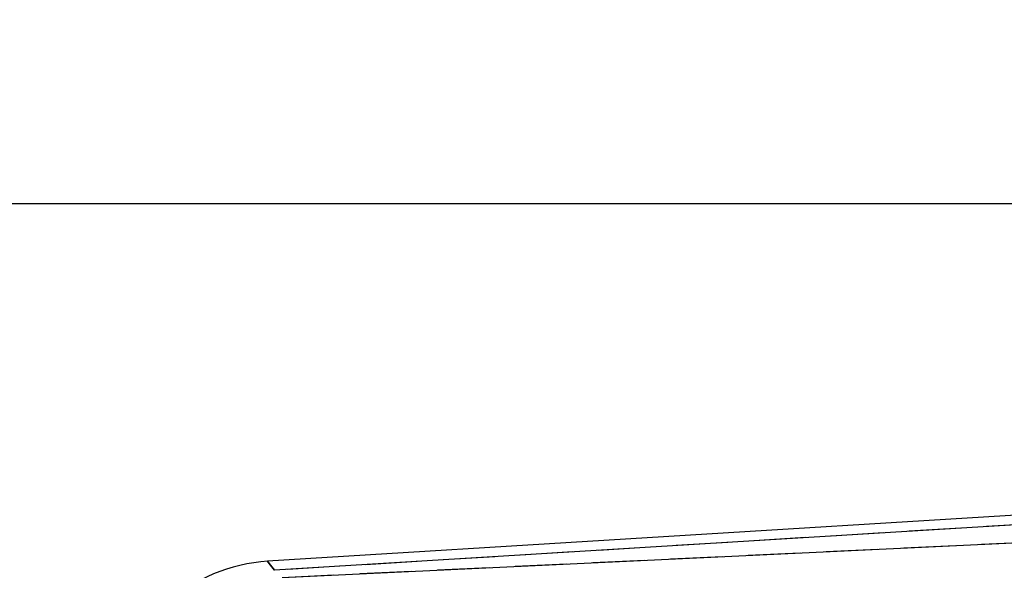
# Model space of a CAD drawing. Extents: x 33 to 407, y 68 to 265.
# Tile 13 of 20: x 157 to 181, y 251 to 265. Entities that reach past the tile are written whole.
import ezdxf

# ---------------------------------------------------------------- set-up
doc = ezdxf.new("R2010")
doc.units = 0
doc.linetypes.add('HIDDEN', pattern=[1.905, 1.27, -0.635])
doc.layers.get('0').update_dxf_attribs({"linetype": 'CONTINUOUS'})
doc.layers.add('FORMATO', color=179, linetype='CONTINUOUS')
doc.styles.add('SLDTEXTSTYLE0', font='TXT', dxfattribs={"width": 0.75})
doc.dimstyles.new('SLDDIMSTYLE1', dxfattribs={"dimtxt": 3.5, "dimasz": 3.302, "dimexe": 0, "dimexo": 0.0625, "dimgap": 0.875, "dimtad": 1, "dimdec": 0, "dimrnd": 1e-09, "dimzin": 12, "dimtxsty": 'SLDTEXTSTYLE0', "dimsah": 1, "dimcen": 0.09, "dimazin": 3, "dimtfac": 1, "dimtofl": 0, "dimtmove": 0, "dimatfit": 3, "dimtolj": 1, "dimtzin": 12})

# ---------------------------------------------------------------- blocks, each defined once
blk = doc.blocks.new('_D_1')
at = {"layer": 'FORMATO'}
for p, q in [((197.949, 253.376), (228.656, 253.376)), ((227.656, 253.376), (227.656, 197.023)), ((128.259, 197.023), (228.656, 197.023))]:
    blk.add_line(p, q, dxfattribs=at)
for points in [[(227.656, 253.376), (227.148, 250.074), (228.164, 250.074)], [(227.656, 197.023), (228.164, 200.325), (227.148, 200.325)]]:
    blk.add_solid(points, dxfattribs=at)
at = {"layer": 'FORMATO', "insert": (223.144, 220.06), "char_height": 3.5, "attachment_point": 1, "rotation": 90, "style": 'SLDTEXTSTYLE0'}
blk.add_mtext('56', dxfattribs=at)
blk = doc.blocks.new('_D_2')
at = {"layer": 'FORMATO'}
for p, q in [((64.297, 212.085), (64.297, 261.032)), ((219.732, 241.953), (219.732, 261.032)), ((219.732, 260.032), (64.297, 260.032))]:
    blk.add_line(p, q, dxfattribs=at)
for points in [[(64.297, 260.032), (67.599, 259.524), (67.599, 260.54)], [(219.732, 260.032), (216.43, 260.54), (216.43, 259.524)]]:
    blk.add_solid(points, dxfattribs=at)
at = {"layer": 'FORMATO', "insert": (134.318, 264.544), "char_height": 3.5, "attachment_point": 1, "style": 'SLDTEXTSTYLE0'}
blk.add_mtext('155', dxfattribs=at)

msp = doc.modelspace()

# ---------------------------------------------------------------- linework, layer by layer
at = {"color": 7, "linetype": 'CONTINUOUS'}
for p, q in [((196.9493, 253.3764), (162.8752, 251.2786)), ((196.9635, 253.1461), (163.0482, 251.0581)), ((163.2317, 250.8858), (196.7213, 252.4736))]:
    msp.add_line(p, q, dxfattribs=at)
at = {"color": 7, "linetype": 'HIDDEN'}
for p, q in [((196.9635, 253.1461), (163.0482, 251.0581)), ((163.2317, 250.8858), (196.7213, 252.4736))]:
    msp.add_line(p, q, dxfattribs=at)
at = {"color": 8, "linetype": 'CONTINUOUS', "flags": 128}
msp.add_lwpolyline([(163.0482, 251.0581), (162.9185, 251.2234), (162.8752, 251.2786), (162.8752, 251.2786)], dxfattribs=at)
at = {"color": 7, "linetype": 'HIDDEN', "flags": 128}
msp.add_lwpolyline([(162.8752, 251.2786), (162.9185, 251.2234), (163.0482, 251.0581)], dxfattribs=at)
at = {"color": 7, "linetype": 'CONTINUOUS'}
msp.add_arc((163.1247, 247.2263), 4.06, 93.38222, 169.86446, dxfattribs=at)

# ---------------------------------------------------------------- dimensions: what is measured, and where the dimension line sits
at = {"layer": 'FORMATO'}
dim = msp.add_linear_dim(base=(64.2972, 260.032), p1=(219.7319, 240.9528), p2=(64.2972, 211.0852), dimstyle='SLDDIMSTYLE1', dxfattribs=at)
dim.commit()
dim.dimension.update_dxf_attribs({"geometry": '_D_2', "text_midpoint": (138.1972, 260.032), "dimtype": 160})
dim = msp.add_linear_dim(base=(227.6555, 197.0229), p1=(196.9493, 253.3764), p2=(127.2588, 197.0229), angle=90, dimstyle='SLDDIMSTYLE1', dxfattribs=at)
dim.commit()
dim.dimension.update_dxf_attribs({"geometry": '_D_1', "text_midpoint": (227.6555, 222.6461), "dimtype": 160})

doc.saveas('drawing.dxf')
